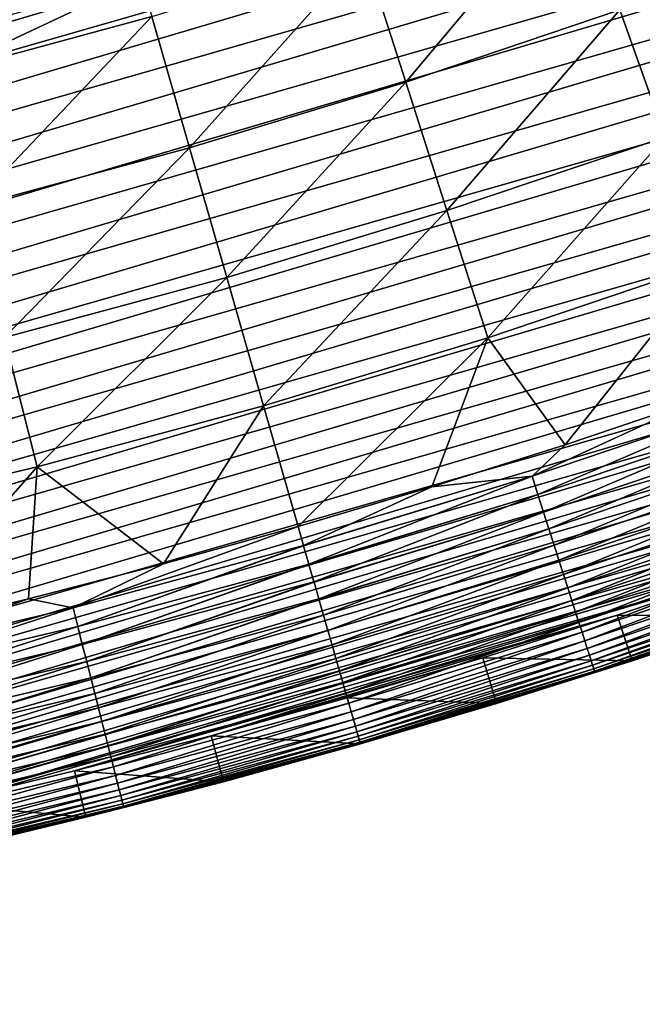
# Model space of a CAD drawing. Header units: millimetres. Extents: x -50 to 50, y -50 to 50.
# Tile 134 of 256: x 11.6 to 15.6, y -49.7 to -43.5. Entities that reach past the tile are written whole.
import ezdxf

# ---------------------------------------------------------------- set-up
doc = ezdxf.new("R2010")
doc.units = ezdxf.units.MM
doc.header["$LTSCALE"] = 65.185185
for name, color, linetype in [('37', 7, 'CONTINUOUS'), ('38', 7, 'CONTINUOUS'), ('39', 7, 'CONTINUOUS'), ('40', 7, 'CONTINUOUS'), ('41', 7, 'CONTINUOUS'), ('42', 7, 'CONTINUOUS'), ('43', 7, 'CONTINUOUS'), ('44', 7, 'CONTINUOUS')]:
    doc.layers.add(name, color=color, linetype=linetype)

msp = doc.modelspace()

# ---------------------------------------------------------------- linework, layer by layer
at = {"layer": '37', "color": 15, "linetype": 'Continuous', "true_color": 0xaf503c}
for points in [[(15.1231, -42.6414, -2.4271), (14.0643, -43.9036, -1.7726), (13.8027, -43.087, -2.4271), (15.1231, -42.6414, -2.4271)], [(15.4097, -43.4495, -1.7726), (14.0643, -43.9036, -1.7726), (15.1231, -42.6414, -2.4271), (15.4097, -43.4495, -1.7726)], [(16.7405, -42.9543, -1.7726), (15.6932, -44.2488, -1.106), (15.4097, -43.4495, -1.7726), (16.7405, -42.9543, -1.7726)], [(13.8027, -43.087, -2.4271), (12.7055, -44.3159, -1.7726), (12.4692, -43.4916, -2.4271), (13.8027, -43.087, -2.4271)], [(14.0643, -43.9036, -1.7726), (12.7055, -44.3159, -1.7726), (13.8027, -43.087, -2.4271), (14.0643, -43.9036, -1.7726)], [(12.4692, -43.4916, -2.4271), (11.1239, -43.8551, -2.4271), (12.4011, -43.2542, -2.612), (12.4692, -43.4916, -2.4271)], [(12.4011, -43.2542, -2.612), (11.1239, -43.8551, -2.4271), (11.5844, -43.4801, -2.612), (12.4011, -43.2542, -2.612)], [(15.4097, -43.4495, -1.7726), (14.323, -44.7112, -1.106), (14.0643, -43.9036, -1.7726), (15.4097, -43.4495, -1.7726)], [(15.6932, -44.2488, -1.106), (14.323, -44.7112, -1.106), (15.4097, -43.4495, -1.7726), (15.6932, -44.2488, -1.106)], [(12.4692, -43.4916, -2.4271), (11.3347, -44.6863, -1.7726), (11.1239, -43.8551, -2.4271), (12.4692, -43.4916, -2.4271)], [(12.7055, -44.3159, -1.7726), (11.3347, -44.6863, -1.7726), (12.4692, -43.4916, -2.4271), (12.7055, -44.3159, -1.7726)], [(14.0643, -43.9036, -1.7726), (12.9393, -45.1311, -1.106), (12.7055, -44.3159, -1.7726), (14.0643, -43.9036, -1.7726)], [(14.323, -44.7112, -1.106), (12.9393, -45.1311, -1.106), (14.0643, -43.9036, -1.7726), (14.323, -44.7112, -1.106)], [(15.6932, -44.2488, -1.106), (14.5788, -45.5096, -0.4273), (14.323, -44.7112, -1.106), (15.6932, -44.2488, -1.106)], [(15.9735, -45.039, -0.4273), (14.5788, -45.5096, -0.4273), (15.6932, -44.2488, -1.106), (15.9735, -45.039, -0.4273)], [(12.7055, -44.3159, -1.7726), (11.5433, -45.5083, -1.106), (11.3347, -44.6863, -1.7726), (12.7055, -44.3159, -1.7726)], [(12.9393, -45.1311, -1.106), (11.5433, -45.5083, -1.106), (12.7055, -44.3159, -1.7726), (12.9393, -45.1311, -1.106)], [(14.323, -44.7112, -1.106), (13.1704, -45.937, -0.4273), (12.9393, -45.1311, -1.106), (14.323, -44.7112, -1.106)], [(14.5788, -45.5096, -0.4273), (13.1704, -45.937, -0.4273), (14.323, -44.7112, -1.106), (14.5788, -45.5096, -0.4273)], [(15.9735, -45.039, -0.4273), (15.0651, -46.1817, 0.23), (14.5788, -45.5096, -0.4273), (15.9735, -45.039, -0.4273)], [(15.8964, -45.9021, 0.23), (15.0651, -46.1817, 0.23), (15.9735, -45.039, -0.4273), (15.8964, -45.9021, 0.23)], [(12.9393, -45.1311, -1.106), (11.7494, -46.3209, -0.4273), (11.5433, -45.5083, -1.106), (12.9393, -45.1311, -1.106)], [(13.1704, -45.937, -0.4273), (11.7494, -46.3209, -0.4273), (12.9393, -45.1311, -1.106), (13.1704, -45.937, -0.4273)], [(11.7494, -46.3209, -0.4273), (10.3173, -46.6608, -0.4273), (11.5433, -45.5083, -1.106), (11.7494, -46.3209, -0.4273)], [(14.5788, -45.5096, -0.4273), (13.3879, -46.6955, 0.23), (13.1704, -45.937, -0.4273), (14.5788, -45.5096, -0.4273)], [(14.2288, -46.4462, 0.23), (13.3879, -46.6955, 0.23), (14.5788, -45.5096, -0.4273), (14.2288, -46.4462, 0.23)], [(15.0651, -46.1817, 0.23), (14.2288, -46.4462, 0.23), (14.5788, -45.5096, -0.4273), (15.0651, -46.1817, 0.23)], [(13.1704, -45.937, -0.4273), (12.5426, -46.9297, 0.23), (11.7494, -46.3209, -0.4273), (13.1704, -45.937, -0.4273)], [(13.3879, -46.6955, 0.23), (12.5426, -46.9297, 0.23), (13.1704, -45.937, -0.4273), (13.3879, -46.6955, 0.23)], [(11.7494, -46.3209, -0.4273), (10.8401, -47.352, 0.23), (10.3173, -46.6608, -0.4273), (11.7494, -46.3209, -0.4273)], [(11.6932, -47.1485, 0.23), (10.8401, -47.352, 0.23), (11.7494, -46.3209, -0.4273), (11.6932, -47.1485, 0.23)], [(12.5426, -46.9297, 0.23), (11.6932, -47.1485, 0.23), (11.7494, -46.3209, -0.4273), (12.5426, -46.9297, 0.23)]]:
    msp.add_3dface(points, dxfattribs=at)
at = {"layer": '38', "color": 15, "linetype": 'Continuous', "true_color": 0xaf503c}
for points in [[(16.3321, -47.254, 3.33), (15.486, -47.538, 4.2), (15.486, -47.538, 3.33), (16.3321, -47.254, 3.33)], [(16.3321, -47.254, 4.2), (15.486, -47.538, 4.2), (16.3321, -47.254, 3.33), (16.3321, -47.254, 4.2)], [(15.486, -47.538, 3.33), (14.635, -47.8069, 4.2), (14.635, -47.8069, 3.33), (15.486, -47.538, 3.33)], [(15.486, -47.538, 4.2), (14.635, -47.8069, 4.2), (15.486, -47.538, 3.33), (15.486, -47.538, 4.2)], [(14.635, -47.8069, 3.33), (13.7793, -48.0605, 4.2), (13.7793, -48.0605, 3.33), (14.635, -47.8069, 3.33)], [(14.635, -47.8069, 4.2), (13.7793, -48.0605, 4.2), (14.635, -47.8069, 3.33), (14.635, -47.8069, 4.2)]]:
    msp.add_3dface(points, dxfattribs=at)
at = {"layer": '39', "color": 15, "linetype": 'Continuous', "true_color": 0xaf503c}
for points in [[(-23.3179, -43.8892, 4.5), (43.466, -24.0925, 4.5), (-24.0976, -43.4661, 4.5), (-23.3179, -43.8892, 4.5)], [(43.029, -24.8645, 4.5), (43.466, -24.0925, 4.5), (-23.3179, -43.8892, 4.5), (43.029, -24.8645, 4.5)], [(-22.5308, -44.2984, 4.5), (43.029, -24.8645, 4.5), (-23.3179, -43.8892, 4.5), (-22.5308, -44.2984, 4.5)], [(42.5783, -25.6286, 4.5), (43.029, -24.8645, 4.5), (-22.5308, -44.2984, 4.5), (42.5783, -25.6286, 4.5)], [(-21.7364, -44.6934, 4.5), (42.5783, -25.6286, 4.5), (-22.5308, -44.2984, 4.5), (-21.7364, -44.6934, 4.5)], [(42.114, -26.3846, 4.5), (42.5783, -25.6286, 4.5), (-21.7364, -44.6934, 4.5), (42.114, -26.3846, 4.5)], [(-20.9352, -45.0742, 4.5), (42.114, -26.3846, 4.5), (-21.7364, -44.6934, 4.5), (-20.9352, -45.0742, 4.5)], [(41.6364, -27.1321, 4.5), (42.114, -26.3846, 4.5), (-20.9352, -45.0742, 4.5), (41.6364, -27.1321, 4.5)], [(-20.1273, -45.4407, 4.5), (41.6364, -27.1321, 4.5), (-20.9352, -45.0742, 4.5), (-20.1273, -45.4407, 4.5)], [(41.1454, -27.871, 4.5), (41.6364, -27.1321, 4.5), (-20.1273, -45.4407, 4.5), (41.1454, -27.871, 4.5)], [(-19.313, -45.7926, 4.5), (41.1454, -27.871, 4.5), (-20.1273, -45.4407, 4.5), (-19.313, -45.7926, 4.5)], [(40.6413, -28.601, 4.5), (41.1454, -27.871, 4.5), (-19.313, -45.7926, 4.5), (40.6413, -28.601, 4.5)], [(-18.4925, -46.13, 4.5), (40.6413, -28.601, 4.5), (-19.313, -45.7926, 4.5), (-18.4925, -46.13, 4.5)], [(40.1243, -29.3219, 4.5), (40.6413, -28.601, 4.5), (-18.4925, -46.13, 4.5), (40.1243, -29.3219, 4.5)], [(-17.6662, -46.4527, 4.5), (40.1243, -29.3219, 4.5), (-18.4925, -46.13, 4.5), (-17.6662, -46.4527, 4.5)], [(39.5945, -30.0335, 4.5), (40.1243, -29.3219, 4.5), (-17.6662, -46.4527, 4.5), (39.5945, -30.0335, 4.5)], [(-16.8341, -46.7606, 4.5), (39.5945, -30.0335, 4.5), (-17.6662, -46.4527, 4.5), (-16.8341, -46.7606, 4.5)], [(39.0521, -30.7355, 4.5), (39.5945, -30.0335, 4.5), (-16.8341, -46.7606, 4.5), (39.0521, -30.7355, 4.5)], [(-15.9968, -47.0535, 4.5), (39.0521, -30.7355, 4.5), (-16.8341, -46.7606, 4.5), (-15.9968, -47.0535, 4.5)], [(38.4972, -31.4276, 4.5), (39.0521, -30.7355, 4.5), (-15.9968, -47.0535, 4.5), (38.4972, -31.4276, 4.5)], [(-15.1543, -47.3315, 4.5), (38.4972, -31.4276, 4.5), (-15.9968, -47.0535, 4.5), (-15.1543, -47.3315, 4.5)], [(37.9301, -32.1098, 4.5), (38.4972, -31.4276, 4.5), (-15.1543, -47.3315, 4.5), (37.9301, -32.1098, 4.5)], [(-14.3071, -47.5944, 4.5), (37.9301, -32.1098, 4.5), (-15.1543, -47.3315, 4.5), (-14.3071, -47.5944, 4.5)], [(37.3509, -32.7817, 4.5), (37.9301, -32.1098, 4.5), (-14.3071, -47.5944, 4.5), (37.3509, -32.7817, 4.5)], [(-13.4552, -47.8422, 4.5), (37.3509, -32.7817, 4.5), (-14.3071, -47.5944, 4.5), (-13.4552, -47.8422, 4.5)], [(36.7597, -33.4433, 4.5), (37.3509, -32.7817, 4.5), (-13.4552, -47.8422, 4.5), (36.7597, -33.4433, 4.5)], [(-12.5991, -48.0747, 4.5), (36.7597, -33.4433, 4.5), (-13.4552, -47.8422, 4.5), (-12.5991, -48.0747, 4.5)], [(36.1569, -34.0941, 4.5), (36.7597, -33.4433, 4.5), (-12.5991, -48.0747, 4.5), (36.1569, -34.0941, 4.5)], [(-11.7389, -48.2918, 4.5), (36.1569, -34.0941, 4.5), (-12.5991, -48.0747, 4.5), (-11.7389, -48.2918, 4.5)], [(35.5425, -34.7341, 4.5), (36.1569, -34.0941, 4.5), (-11.7389, -48.2918, 4.5), (35.5425, -34.7341, 4.5)], [(-10.8751, -48.4936, 4.5), (35.5425, -34.7341, 4.5), (-11.7389, -48.2918, 4.5), (-10.8751, -48.4936, 4.5)], [(34.9169, -35.363, 4.5), (35.5425, -34.7341, 4.5), (-10.8751, -48.4936, 4.5), (34.9169, -35.363, 4.5)], [(-10.0077, -48.68, 4.5), (34.9169, -35.363, 4.5), (-10.8751, -48.4936, 4.5), (-10.0077, -48.68, 4.5)], [(34.28, -35.9807, 4.5), (34.9169, -35.363, 4.5), (-10.0077, -48.68, 4.5), (34.28, -35.9807, 4.5)], [(-9.1372, -48.8508, 4.5), (34.28, -35.9807, 4.5), (-10.0077, -48.68, 4.5), (-9.1372, -48.8508, 4.5)], [(33.6324, -36.5868, 4.5), (34.28, -35.9807, 4.5), (-9.1372, -48.8508, 4.5), (33.6324, -36.5868, 4.5)], [(-8.2637, -49.0061, 4.5), (33.6324, -36.5868, 4.5), (-9.1372, -48.8508, 4.5), (-8.2637, -49.0061, 4.5)], [(32.9739, -37.1814, 4.5), (33.6324, -36.5868, 4.5), (-8.2637, -49.0061, 4.5), (32.9739, -37.1814, 4.5)], [(-7.3877, -49.1457, 4.5), (32.9739, -37.1814, 4.5), (-8.2637, -49.0061, 4.5), (-7.3877, -49.1457, 4.5)], [(32.305, -37.764, 4.5), (32.9739, -37.1814, 4.5), (-7.3877, -49.1457, 4.5), (32.305, -37.764, 4.5)], [(-6.5092, -49.2697, 4.5), (32.305, -37.764, 4.5), (-7.3877, -49.1457, 4.5), (-6.5092, -49.2697, 4.5)], [(31.6257, -38.3347, 4.5), (32.305, -37.764, 4.5), (-6.5092, -49.2697, 4.5), (31.6257, -38.3347, 4.5)], [(-5.6288, -49.378, 4.5), (31.6257, -38.3347, 4.5), (-6.5092, -49.2697, 4.5), (-5.6288, -49.378, 4.5)], [(30.9364, -38.8931, 4.5), (31.6257, -38.3347, 4.5), (-5.6288, -49.378, 4.5), (30.9364, -38.8931, 4.5)], [(-4.7465, -49.4705, 4.5), (30.9364, -38.8931, 4.5), (-5.6288, -49.378, 4.5), (-4.7465, -49.4705, 4.5)], [(30.2372, -39.4391, 4.5), (30.9364, -38.8931, 4.5), (-4.7465, -49.4705, 4.5), (30.2372, -39.4391, 4.5)], [(-3.8627, -49.5473, 4.5), (30.2372, -39.4391, 4.5), (-4.7465, -49.4705, 4.5), (-3.8627, -49.5473, 4.5)], [(29.5284, -39.9726, 4.5), (30.2372, -39.4391, 4.5), (-3.8627, -49.5473, 4.5), (29.5284, -39.9726, 4.5)], [(-2.9776, -49.6083, 4.5), (29.5284, -39.9726, 4.5), (-3.8627, -49.5473, 4.5), (-2.9776, -49.6083, 4.5)], [(28.8102, -40.4933, 4.5), (29.5284, -39.9726, 4.5), (-2.9776, -49.6083, 4.5), (28.8102, -40.4933, 4.5)], [(-2.0917, -49.6535, 4.5), (28.8102, -40.4933, 4.5), (-2.9776, -49.6083, 4.5), (-2.0917, -49.6535, 4.5)], [(28.0828, -41.0011, 4.5), (28.8102, -40.4933, 4.5), (-2.0917, -49.6535, 4.5), (28.0828, -41.0011, 4.5)], [(-1.205, -49.6829, 4.5), (28.0828, -41.0011, 4.5), (-2.0917, -49.6535, 4.5), (-1.205, -49.6829, 4.5)], [(27.3464, -41.4959, 4.5), (28.0828, -41.0011, 4.5), (-1.205, -49.6829, 4.5), (27.3464, -41.4959, 4.5)], [(-0.318, -49.6965, 4.5), (27.3464, -41.4959, 4.5), (-1.205, -49.6829, 4.5), (-0.318, -49.6965, 4.5)], [(26.6014, -41.9774, 4.5), (27.3464, -41.4959, 4.5), (-0.318, -49.6965, 4.5), (26.6014, -41.9774, 4.5)], [(0.5692, -49.6942, 4.5), (26.6014, -41.9774, 4.5), (-0.318, -49.6965, 4.5), (0.5692, -49.6942, 4.5)], [(25.8478, -42.4456, 4.5), (26.6014, -41.9774, 4.5), (0.5692, -49.6942, 4.5), (25.8478, -42.4456, 4.5)], [(1.456, -49.676, 4.5), (25.8478, -42.4456, 4.5), (0.5692, -49.6942, 4.5), (1.456, -49.676, 4.5)], [(25.0861, -42.9002, 4.5), (25.8478, -42.4456, 4.5), (1.456, -49.676, 4.5), (25.0861, -42.9002, 4.5)], [(2.3426, -49.6421, 4.5), (25.0861, -42.9002, 4.5), (1.456, -49.676, 4.5), (2.3426, -49.6421, 4.5)], [(24.3163, -43.3412, 4.5), (25.0861, -42.9002, 4.5), (2.3426, -49.6421, 4.5), (24.3163, -43.3412, 4.5)], [(3.2283, -49.5923, 4.5), (24.3163, -43.3412, 4.5), (2.3426, -49.6421, 4.5), (3.2283, -49.5923, 4.5)], [(23.5388, -43.7684, 4.5), (24.3163, -43.3412, 4.5), (3.2283, -49.5923, 4.5), (23.5388, -43.7684, 4.5)], [(4.113, -49.5268, 4.5), (23.5388, -43.7684, 4.5), (3.2283, -49.5923, 4.5), (4.113, -49.5268, 4.5)], [(22.7537, -44.1816, 4.5), (23.5388, -43.7684, 4.5), (4.113, -49.5268, 4.5), (22.7537, -44.1816, 4.5)], [(4.9964, -49.4454, 4.5), (22.7537, -44.1816, 4.5), (4.113, -49.5268, 4.5), (4.9964, -49.4454, 4.5)], [(21.9615, -44.5807, 4.5), (22.7537, -44.1816, 4.5), (4.9964, -49.4454, 4.5), (21.9615, -44.5807, 4.5)], [(5.8782, -49.3483, 4.5), (21.9615, -44.5807, 4.5), (4.9964, -49.4454, 4.5), (5.8782, -49.3483, 4.5)], [(21.1622, -44.9657, 4.5), (21.9615, -44.5807, 4.5), (5.8782, -49.3483, 4.5), (21.1622, -44.9657, 4.5)], [(6.7581, -49.2355, 4.5), (21.1622, -44.9657, 4.5), (5.8782, -49.3483, 4.5), (6.7581, -49.2355, 4.5)], [(20.3562, -45.3363, 4.5), (21.1622, -44.9657, 4.5), (6.7581, -49.2355, 4.5), (20.3562, -45.3363, 4.5)], [(7.6359, -49.107, 4.5), (20.3562, -45.3363, 4.5), (6.7581, -49.2355, 4.5), (7.6359, -49.107, 4.5)], [(19.5437, -45.6925, 4.5), (20.3562, -45.3363, 4.5), (7.6359, -49.107, 4.5), (19.5437, -45.6925, 4.5)], [(8.5112, -48.9628, 4.5), (19.5437, -45.6925, 4.5), (7.6359, -49.107, 4.5), (8.5112, -48.9628, 4.5)], [(18.725, -46.034, 4.5), (19.5437, -45.6925, 4.5), (8.5112, -48.9628, 4.5), (18.725, -46.034, 4.5)], [(9.3839, -48.803, 4.5), (18.725, -46.034, 4.5), (8.5112, -48.9628, 4.5), (9.3839, -48.803, 4.5)], [(17.9003, -46.361, 4.5), (18.725, -46.034, 4.5), (9.3839, -48.803, 4.5), (17.9003, -46.361, 4.5)], [(10.2535, -48.6277, 4.5), (17.9003, -46.361, 4.5), (9.3839, -48.803, 4.5), (10.2535, -48.6277, 4.5)], [(17.0699, -46.6731, 4.5), (17.9003, -46.361, 4.5), (10.2535, -48.6277, 4.5), (17.0699, -46.6731, 4.5)], [(11.1199, -48.4369, 4.5), (17.0699, -46.6731, 4.5), (10.2535, -48.6277, 4.5), (11.1199, -48.4369, 4.5)], [(16.2341, -46.9704, 4.5), (17.0699, -46.6731, 4.5), (11.1199, -48.4369, 4.5), (16.2341, -46.9704, 4.5)], [(11.9827, -48.2307, 4.5), (16.2341, -46.9704, 4.5), (11.1199, -48.4369, 4.5), (11.9827, -48.2307, 4.5)], [(15.3931, -47.2528, 4.5), (16.2341, -46.9704, 4.5), (11.9827, -48.2307, 4.5), (15.3931, -47.2528, 4.5)], [(12.8415, -48.0091, 4.5), (15.3931, -47.2528, 4.5), (11.9827, -48.2307, 4.5), (12.8415, -48.0091, 4.5)], [(14.5473, -47.52, 4.5), (15.3931, -47.2528, 4.5), (12.8415, -48.0091, 4.5), (14.5473, -47.52, 4.5)], [(13.6966, -47.7722, 4.5), (14.5473, -47.52, 4.5), (12.8415, -48.0091, 4.5), (13.6966, -47.7722, 4.5)]]:
    msp.add_3dface(points, dxfattribs=at)
at = {"layer": '40', "color": 15, "linetype": 'Continuous', "true_color": 0xaf503c}
for points in [[(13.7793, -48.0605, 3.33), (12.9192, -48.2989, 4.2), (12.9192, -48.2989, 3.33), (13.7793, -48.0605, 3.33)], [(13.7793, -48.0605, 3.33), (13.7793, -48.0605, 4.2), (12.9192, -48.2989, 4.2), (13.7793, -48.0605, 3.33)], [(12.9192, -48.2989, 3.33), (12.055, -48.5218, 4.2), (12.055, -48.5218, 3.33), (12.9192, -48.2989, 3.33)], [(12.9192, -48.2989, 4.2), (12.055, -48.5218, 4.2), (12.9192, -48.2989, 3.33), (12.9192, -48.2989, 4.2)], [(12.055, -48.5218, 3.33), (11.187, -48.7293, 4.2), (11.187, -48.7293, 3.33), (12.055, -48.5218, 3.33)], [(12.055, -48.5218, 4.2), (11.187, -48.7293, 4.2), (12.055, -48.5218, 3.33), (12.055, -48.5218, 4.2)]]:
    msp.add_3dface(points, dxfattribs=at)
at = {"layer": '41', "color": 15, "linetype": 'Continuous', "true_color": 0xaf503c}
for points in [[(14.8573, -46.3786, 0.3387), (16.2785, -45.899, 0.3387), (14.8943, -46.4941, 0.4548), (14.8573, -46.3786, 0.3387)], [(14.8573, -46.3786, 0.3387), (15.8964, -45.9021, 0.23), (16.2785, -45.899, 0.3387), (14.8573, -46.3786, 0.3387)], [(15.0651, -46.1817, 0.23), (15.8964, -45.9021, 0.23), (14.8573, -46.3786, 0.3387), (15.0651, -46.1817, 0.23)], [(14.8943, -46.4941, 0.4548), (16.2785, -45.899, 0.3387), (16.3191, -46.0133, 0.4548), (14.8943, -46.4941, 0.4548)], [(14.8943, -46.4941, 0.4548), (16.3191, -46.0133, 0.4548), (14.9298, -46.6049, 0.5758), (14.8943, -46.4941, 0.4548)], [(14.9298, -46.6049, 0.5758), (16.3191, -46.0133, 0.4548), (16.358, -46.123, 0.5758), (14.9298, -46.6049, 0.5758)], [(14.9298, -46.6049, 0.5758), (16.358, -46.123, 0.5758), (14.9637, -46.7108, 0.7017), (14.9298, -46.6049, 0.5758)], [(14.9637, -46.7108, 0.7017), (16.358, -46.123, 0.5758), (16.3951, -46.2277, 0.7017), (14.9637, -46.7108, 0.7017)], [(14.2288, -46.4462, 0.23), (15.0651, -46.1817, 0.23), (14.8573, -46.3786, 0.3387), (14.2288, -46.4462, 0.23)], [(14.9637, -46.7108, 0.7017), (16.3951, -46.2277, 0.7017), (14.996, -46.8115, 0.832), (14.9637, -46.7108, 0.7017)], [(14.996, -46.8115, 0.832), (16.3951, -46.2277, 0.7017), (16.4305, -46.3274, 0.832), (14.996, -46.8115, 0.832)], [(13.4219, -46.8143, 0.3387), (14.8573, -46.3786, 0.3387), (13.4226, -46.8165, 0.3409), (13.4219, -46.8143, 0.3387)], [(13.4219, -46.8143, 0.3387), (14.2288, -46.4462, 0.23), (14.8573, -46.3786, 0.3387), (13.4219, -46.8143, 0.3387)], [(13.4226, -46.8165, 0.3409), (14.8573, -46.3786, 0.3387), (13.4554, -46.9308, 0.4548), (13.4226, -46.8165, 0.3409)], [(13.4554, -46.9308, 0.4548), (14.8573, -46.3786, 0.3387), (14.8943, -46.4941, 0.4548), (13.4554, -46.9308, 0.4548)], [(14.996, -46.8115, 0.832), (16.4305, -46.3274, 0.832), (15.0265, -46.9069, 0.9667), (14.996, -46.8115, 0.832)], [(15.0265, -46.9069, 0.9667), (16.4305, -46.3274, 0.832), (16.464, -46.4218, 0.9667), (15.0265, -46.9069, 0.9667)], [(13.3879, -46.6955, 0.23), (14.2288, -46.4462, 0.23), (13.4219, -46.8143, 0.3387), (13.3879, -46.6955, 0.23)], [(15.0265, -46.9069, 0.9667), (16.464, -46.4218, 0.9667), (15.0554, -46.9969, 1.1055), (15.0265, -46.9069, 0.9667)], [(15.0554, -46.9969, 1.1055), (16.464, -46.4218, 0.9667), (16.4956, -46.5109, 1.1055), (15.0554, -46.9969, 1.1055)], [(13.4554, -46.9308, 0.4548), (14.8943, -46.4941, 0.4548), (13.4559, -46.9329, 0.4569), (13.4554, -46.9308, 0.4548)], [(13.4559, -46.9329, 0.4569), (14.8943, -46.4941, 0.4548), (13.4874, -47.0427, 0.5758), (13.4559, -46.9329, 0.4569)], [(13.4874, -47.0427, 0.5758), (14.8943, -46.4941, 0.4548), (14.9298, -46.6049, 0.5758), (13.4874, -47.0427, 0.5758)], [(15.0554, -46.9969, 1.1055), (16.4956, -46.5109, 1.1055), (15.0824, -47.0812, 1.2481), (15.0554, -46.9969, 1.1055)], [(15.0824, -47.0812, 1.2481), (16.4956, -46.5109, 1.1055), (16.5252, -46.5944, 1.2481), (15.0824, -47.0812, 1.2481)], [(13.4874, -47.0427, 0.5758), (14.9298, -46.6049, 0.5758), (13.4879, -47.0445, 0.5779), (13.4874, -47.0427, 0.5758)], [(13.4879, -47.0445, 0.5779), (14.9298, -46.6049, 0.5758), (13.5181, -47.1495, 0.7017), (13.4879, -47.0445, 0.5779)], [(13.5181, -47.1495, 0.7017), (14.9298, -46.6049, 0.5758), (14.9637, -46.7108, 0.7017), (13.5181, -47.1495, 0.7017)], [(15.0824, -47.0812, 1.2481), (16.5252, -46.5944, 1.2481), (15.1076, -47.1598, 1.3943), (15.0824, -47.0812, 1.2481)], [(15.1076, -47.1598, 1.3943), (16.5252, -46.5944, 1.2481), (16.5528, -46.6721, 1.3943), (15.1076, -47.1598, 1.3943)], [(15.1076, -47.1598, 1.3943), (16.5528, -46.6721, 1.3943), (15.1308, -47.2325, 1.5439), (15.1076, -47.1598, 1.3943)], [(15.1308, -47.2325, 1.5439), (16.5528, -46.6721, 1.3943), (16.5783, -46.7441, 1.5439), (15.1308, -47.2325, 1.5439)], [(13.5181, -47.1495, 0.7017), (14.9637, -46.7108, 0.7017), (13.5185, -47.1512, 0.7037), (13.5181, -47.1495, 0.7017)], [(13.5185, -47.1512, 0.7037), (14.9637, -46.7108, 0.7017), (13.5472, -47.2512, 0.832), (13.5185, -47.1512, 0.7037)], [(13.5472, -47.2512, 0.832), (14.9637, -46.7108, 0.7017), (14.996, -46.8115, 0.832), (13.5472, -47.2512, 0.832)], [(15.1308, -47.2325, 1.5439), (16.5783, -46.7441, 1.5439), (15.1522, -47.2991, 1.6965), (15.1308, -47.2325, 1.5439)], [(15.1522, -47.2991, 1.6965), (16.5783, -46.7441, 1.5439), (16.6017, -46.81, 1.6965), (15.1522, -47.2991, 1.6965)], [(13.5472, -47.2512, 0.832), (14.996, -46.8115, 0.832), (13.5476, -47.2526, 0.834), (13.5472, -47.2512, 0.832)], [(13.5476, -47.2526, 0.834), (14.996, -46.8115, 0.832), (13.5748, -47.3475, 0.9667), (13.5476, -47.2526, 0.834)], [(13.5748, -47.3475, 0.9667), (14.996, -46.8115, 0.832), (15.0265, -46.9069, 0.9667), (13.5748, -47.3475, 0.9667)], [(15.1522, -47.2991, 1.6965), (16.6017, -46.81, 1.6965), (15.1716, -47.3596, 1.8519), (15.1522, -47.2991, 1.6965)], [(15.1716, -47.3596, 1.8519), (16.6017, -46.81, 1.6965), (16.6229, -46.8699, 1.8519), (15.1716, -47.3596, 1.8519)], [(15.1716, -47.3596, 1.8519), (16.6229, -46.8699, 1.8519), (15.1889, -47.4138, 2.0098), (15.1716, -47.3596, 1.8519)], [(15.1889, -47.4138, 2.0098), (16.6229, -46.8699, 1.8519), (16.6419, -46.9235, 2.0098), (15.1889, -47.4138, 2.0098)], [(13.5748, -47.3475, 0.9667), (15.0265, -46.9069, 0.9667), (13.5752, -47.3488, 0.9687), (13.5748, -47.3475, 0.9667)], [(13.5752, -47.3488, 0.9687), (15.0265, -46.9069, 0.9667), (13.6009, -47.4383, 1.1055), (13.5752, -47.3488, 0.9687)], [(13.6009, -47.4383, 1.1055), (15.0265, -46.9069, 0.9667), (15.0554, -46.9969, 1.1055), (13.6009, -47.4383, 1.1055)], [(15.1889, -47.4138, 2.0098), (16.6419, -46.9235, 2.0098), (15.2043, -47.4617, 2.17), (15.1889, -47.4138, 2.0098)], [(15.2043, -47.4617, 2.17), (16.6419, -46.9235, 2.0098), (16.6587, -46.9709, 2.17), (15.2043, -47.4617, 2.17)], [(13.6009, -47.4383, 1.1055), (15.0554, -46.9969, 1.1055), (13.6012, -47.4394, 1.1073), (13.6009, -47.4383, 1.1055)], [(13.6012, -47.4394, 1.1073), (15.0554, -46.9969, 1.1055), (13.6253, -47.5234, 1.2481), (13.6012, -47.4394, 1.1073)], [(13.6253, -47.5234, 1.2481), (15.0554, -46.9969, 1.1055), (15.0824, -47.0812, 1.2481), (13.6253, -47.5234, 1.2481)], [(15.2043, -47.4617, 2.17), (16.6587, -46.9709, 2.17), (15.2176, -47.5032, 2.3321), (15.2043, -47.4617, 2.17)], [(15.2176, -47.5032, 2.3321), (16.6587, -46.9709, 2.17), (16.6733, -47.0119, 2.3321), (15.2176, -47.5032, 2.3321)], [(15.2176, -47.5032, 2.3321), (16.6733, -47.0119, 2.3321), (15.2288, -47.5381, 2.496), (15.2176, -47.5032, 2.3321)], [(15.2288, -47.5381, 2.496), (16.6733, -47.0119, 2.3321), (16.6855, -47.0465, 2.496), (15.2288, -47.5381, 2.496)], [(15.2288, -47.5381, 2.496), (16.6855, -47.0465, 2.496), (15.2378, -47.5664, 2.6612), (15.2288, -47.5381, 2.496)], [(15.2378, -47.5664, 2.6612), (16.6855, -47.0465, 2.496), (16.6955, -47.0746, 2.6612), (15.2378, -47.5664, 2.6612)], [(13.6253, -47.5234, 1.2481), (15.0824, -47.0812, 1.2481), (13.6256, -47.5244, 1.2499), (13.6253, -47.5234, 1.2481)], [(13.6256, -47.5244, 1.2499), (15.0824, -47.0812, 1.2481), (13.648, -47.6028, 1.3943), (13.6256, -47.5244, 1.2499)], [(13.648, -47.6028, 1.3943), (15.0824, -47.0812, 1.2481), (15.1076, -47.1598, 1.3943), (13.648, -47.6028, 1.3943)], [(15.2378, -47.5664, 2.6612), (16.6955, -47.0746, 2.6612), (15.2448, -47.5882, 2.8275), (15.2378, -47.5664, 2.6612)], [(15.2448, -47.5882, 2.8275), (16.6955, -47.0746, 2.6612), (16.7031, -47.0961, 2.8275), (15.2448, -47.5882, 2.8275)], [(15.2448, -47.5882, 2.8275), (16.7031, -47.0961, 2.8275), (15.2496, -47.6033, 2.9946), (15.2448, -47.5882, 2.8275)], [(15.2496, -47.6033, 2.9946), (16.7031, -47.0961, 2.8275), (16.7084, -47.111, 2.9946), (15.2496, -47.6033, 2.9946)], [(15.2496, -47.6033, 2.9946), (16.7084, -47.111, 2.9946), (15.2523, -47.6116, 3.1623), (15.2496, -47.6033, 2.9946)], [(15.2523, -47.6116, 3.1623), (16.7084, -47.111, 2.9946), (16.7114, -47.1193, 3.1623), (15.2523, -47.6116, 3.1623)], [(15.486, -47.538, 3.33), (15.2523, -47.6116, 3.1623), (16.7114, -47.1193, 3.1623), (15.486, -47.538, 3.33)], [(16.3321, -47.254, 3.33), (15.486, -47.538, 3.33), (16.7114, -47.1193, 3.1623), (16.3321, -47.254, 3.33)], [(13.648, -47.6028, 1.3943), (15.1076, -47.1598, 1.3943), (13.6483, -47.6036, 1.396), (13.648, -47.6028, 1.3943)], [(13.6483, -47.6036, 1.396), (15.1076, -47.1598, 1.3943), (13.6691, -47.6761, 1.5439), (13.6483, -47.6036, 1.396)], [(13.6691, -47.6761, 1.5439), (15.1076, -47.1598, 1.3943), (15.1308, -47.2325, 1.5439), (13.6691, -47.6761, 1.5439)], [(13.6691, -47.6761, 1.5439), (15.1308, -47.2325, 1.5439), (13.6883, -47.7434, 1.6965), (13.6691, -47.6761, 1.5439)], [(13.6883, -47.7434, 1.6965), (15.1308, -47.2325, 1.5439), (15.1522, -47.2991, 1.6965), (13.6883, -47.7434, 1.6965)], [(13.6883, -47.7434, 1.6965), (15.1522, -47.2991, 1.6965), (13.7059, -47.8044, 1.8519), (13.6883, -47.7434, 1.6965)], [(13.7059, -47.8044, 1.8519), (15.1522, -47.2991, 1.6965), (15.1716, -47.3596, 1.8519), (13.7059, -47.8044, 1.8519)], [(13.7059, -47.8044, 1.8519), (15.1716, -47.3596, 1.8519), (13.7216, -47.8592, 2.0098), (13.7059, -47.8044, 1.8519)], [(13.7216, -47.8592, 2.0098), (15.1716, -47.3596, 1.8519), (15.1889, -47.4138, 2.0098), (13.7216, -47.8592, 2.0098)], [(13.7216, -47.8592, 2.0098), (15.1889, -47.4138, 2.0098), (13.7354, -47.9075, 2.17), (13.7216, -47.8592, 2.0098)], [(13.7354, -47.9075, 2.17), (15.1889, -47.4138, 2.0098), (15.2043, -47.4617, 2.17), (13.7354, -47.9075, 2.17)], [(13.7354, -47.9075, 2.17), (15.2043, -47.4617, 2.17), (13.7474, -47.9493, 2.3321), (13.7354, -47.9075, 2.17)], [(13.7474, -47.9493, 2.3321), (15.2043, -47.4617, 2.17), (15.2176, -47.5032, 2.3321), (13.7474, -47.9493, 2.3321)], [(13.7474, -47.9493, 2.3321), (15.2176, -47.5032, 2.3321), (13.7575, -47.9846, 2.496), (13.7474, -47.9493, 2.3321)], [(13.7575, -47.9846, 2.496), (15.2176, -47.5032, 2.3321), (15.2288, -47.5381, 2.496), (13.7575, -47.9846, 2.496)], [(13.7575, -47.9846, 2.496), (15.2288, -47.5381, 2.496), (13.7657, -48.0132, 2.6612), (13.7575, -47.9846, 2.496)], [(13.7657, -48.0132, 2.6612), (15.2288, -47.5381, 2.496), (15.2378, -47.5664, 2.6612), (13.7657, -48.0132, 2.6612)], [(15.486, -47.538, 3.33), (14.635, -47.8069, 3.33), (15.2523, -47.6116, 3.1623), (15.486, -47.538, 3.33)], [(13.7657, -48.0132, 2.6612), (15.2378, -47.5664, 2.6612), (13.772, -48.0352, 2.8275), (13.7657, -48.0132, 2.6612)], [(13.772, -48.0352, 2.8275), (15.2378, -47.5664, 2.6612), (15.2448, -47.5882, 2.8275), (13.772, -48.0352, 2.8275)], [(13.772, -48.0352, 2.8275), (15.2448, -47.5882, 2.8275), (13.7764, -48.0504, 2.9946), (13.772, -48.0352, 2.8275)], [(13.7764, -48.0504, 2.9946), (15.2448, -47.5882, 2.8275), (15.2496, -47.6033, 2.9946), (13.7764, -48.0504, 2.9946)], [(13.7764, -48.0504, 2.9946), (15.2496, -47.6033, 2.9946), (13.7788, -48.0588, 3.1623), (13.7764, -48.0504, 2.9946)], [(13.7788, -48.0588, 3.1623), (15.2496, -47.6033, 2.9946), (15.2523, -47.6116, 3.1623), (13.7788, -48.0588, 3.1623)], [(13.7793, -48.0605, 3.33), (13.7788, -48.0588, 3.1623), (15.2523, -47.6116, 3.1623), (13.7793, -48.0605, 3.33)], [(14.635, -47.8069, 3.33), (13.7793, -48.0605, 3.33), (15.2523, -47.6116, 3.1623), (14.635, -47.8069, 3.33)]]:
    msp.add_3dface(points, dxfattribs=at)
at = {"layer": '42', "color": 15, "linetype": 'Continuous', "true_color": 0xaf503c}
for points in [[(13.3879, -46.6955, 0.23), (13.4219, -46.8143, 0.3387), (11.9738, -47.2055, 0.3387), (13.3879, -46.6955, 0.23)], [(12.5426, -46.9297, 0.23), (13.3879, -46.6955, 0.23), (11.9738, -47.2055, 0.3387), (12.5426, -46.9297, 0.23)], [(11.9738, -47.2055, 0.3387), (13.4219, -46.8143, 0.3387), (12.0037, -47.323, 0.4548), (11.9738, -47.2055, 0.3387)], [(13.4219, -46.8143, 0.3387), (13.4226, -46.8165, 0.3409), (12.0037, -47.323, 0.4548), (13.4219, -46.8143, 0.3387)], [(13.4226, -46.8165, 0.3409), (13.4554, -46.9308, 0.4548), (12.0037, -47.323, 0.4548), (13.4226, -46.8165, 0.3409)], [(11.6932, -47.1485, 0.23), (12.5426, -46.9297, 0.23), (11.9738, -47.2055, 0.3387), (11.6932, -47.1485, 0.23)], [(12.0037, -47.323, 0.4548), (13.4554, -46.9308, 0.4548), (12.0323, -47.4358, 0.5758), (12.0037, -47.323, 0.4548)], [(13.4554, -46.9308, 0.4548), (13.4559, -46.9329, 0.4569), (12.0323, -47.4358, 0.5758), (13.4554, -46.9308, 0.4548)], [(13.4559, -46.9329, 0.4569), (13.4874, -47.0427, 0.5758), (12.0323, -47.4358, 0.5758), (13.4559, -46.9329, 0.4569)], [(12.0323, -47.4358, 0.5758), (13.4874, -47.0427, 0.5758), (12.0596, -47.5435, 0.7017), (12.0323, -47.4358, 0.5758)], [(13.4874, -47.0427, 0.5758), (13.4879, -47.0445, 0.5779), (12.0596, -47.5435, 0.7017), (13.4874, -47.0427, 0.5758)], [(13.4879, -47.0445, 0.5779), (13.5181, -47.1495, 0.7017), (12.0596, -47.5435, 0.7017), (13.4879, -47.0445, 0.5779)], [(10.5144, -47.5519, 0.3387), (11.6932, -47.1485, 0.23), (11.9738, -47.2055, 0.3387), (10.5144, -47.5519, 0.3387)], [(10.8401, -47.352, 0.23), (11.6932, -47.1485, 0.23), (10.5144, -47.5519, 0.3387), (10.8401, -47.352, 0.23)], [(12.0596, -47.5435, 0.7017), (13.5181, -47.1495, 0.7017), (12.0856, -47.646, 0.832), (12.0596, -47.5435, 0.7017)], [(13.5181, -47.1495, 0.7017), (13.5185, -47.1512, 0.7037), (12.0856, -47.646, 0.832), (13.5181, -47.1495, 0.7017)], [(13.5185, -47.1512, 0.7037), (13.5472, -47.2512, 0.832), (12.0856, -47.646, 0.832), (13.5185, -47.1512, 0.7037)], [(10.5144, -47.5519, 0.3387), (11.9738, -47.2055, 0.3387), (10.5406, -47.6703, 0.4548), (10.5144, -47.5519, 0.3387)], [(10.5406, -47.6703, 0.4548), (11.9738, -47.2055, 0.3387), (12.0037, -47.323, 0.4548), (10.5406, -47.6703, 0.4548)], [(12.0856, -47.646, 0.832), (13.5472, -47.2512, 0.832), (12.1102, -47.7432, 0.9667), (12.0856, -47.646, 0.832)], [(13.5472, -47.2512, 0.832), (13.5476, -47.2526, 0.834), (12.1102, -47.7432, 0.9667), (13.5472, -47.2512, 0.832)], [(13.5476, -47.2526, 0.834), (13.5748, -47.3475, 0.9667), (12.1102, -47.7432, 0.9667), (13.5476, -47.2526, 0.834)], [(10.5406, -47.6703, 0.4548), (12.0037, -47.323, 0.4548), (10.5657, -47.7839, 0.5758), (10.5406, -47.6703, 0.4548)], [(10.5657, -47.7839, 0.5758), (12.0037, -47.323, 0.4548), (12.0323, -47.4358, 0.5758), (10.5657, -47.7839, 0.5758)], [(12.1102, -47.7432, 0.9667), (13.5748, -47.3475, 0.9667), (12.1335, -47.8347, 1.1055), (12.1102, -47.7432, 0.9667)], [(13.5748, -47.3475, 0.9667), (13.5752, -47.3488, 0.9687), (12.1335, -47.8347, 1.1055), (13.5748, -47.3475, 0.9667)], [(13.5752, -47.3488, 0.9687), (13.6009, -47.4383, 1.1055), (12.1335, -47.8347, 1.1055), (13.5752, -47.3488, 0.9687)], [(10.5657, -47.7839, 0.5758), (12.0323, -47.4358, 0.5758), (10.5897, -47.8924, 0.7017), (10.5657, -47.7839, 0.5758)], [(10.5897, -47.8924, 0.7017), (12.0323, -47.4358, 0.5758), (12.0596, -47.5435, 0.7017), (10.5897, -47.8924, 0.7017)], [(12.1335, -47.8347, 1.1055), (13.6009, -47.4383, 1.1055), (12.1553, -47.9206, 1.2481), (12.1335, -47.8347, 1.1055)], [(13.6009, -47.4383, 1.1055), (13.6012, -47.4394, 1.1073), (12.1553, -47.9206, 1.2481), (13.6009, -47.4383, 1.1055)], [(13.6012, -47.4394, 1.1073), (13.6253, -47.5234, 1.2481), (12.1553, -47.9206, 1.2481), (13.6012, -47.4394, 1.1073)], [(10.5897, -47.8924, 0.7017), (12.0596, -47.5435, 0.7017), (10.6125, -47.9957, 0.832), (10.5897, -47.8924, 0.7017)], [(10.6125, -47.9957, 0.832), (12.0596, -47.5435, 0.7017), (12.0856, -47.646, 0.832), (10.6125, -47.9957, 0.832)], [(12.1553, -47.9206, 1.2481), (13.6253, -47.5234, 1.2481), (12.1755, -48.0006, 1.3943), (12.1553, -47.9206, 1.2481)], [(13.6253, -47.5234, 1.2481), (13.6256, -47.5244, 1.2499), (12.1755, -48.0006, 1.3943), (13.6253, -47.5234, 1.2481)], [(13.6256, -47.5244, 1.2499), (13.648, -47.6028, 1.3943), (12.1755, -48.0006, 1.3943), (13.6256, -47.5244, 1.2499)], [(12.1755, -48.0006, 1.3943), (13.648, -47.6028, 1.3943), (12.1943, -48.0745, 1.5439), (12.1755, -48.0006, 1.3943)], [(13.648, -47.6028, 1.3943), (13.6483, -47.6036, 1.396), (12.1943, -48.0745, 1.5439), (13.648, -47.6028, 1.3943)], [(13.6483, -47.6036, 1.396), (13.6691, -47.6761, 1.5439), (12.1943, -48.0745, 1.5439), (13.6483, -47.6036, 1.396)], [(10.6125, -47.9957, 0.832), (12.0856, -47.646, 0.832), (10.6342, -48.0935, 0.9667), (10.6125, -47.9957, 0.832)], [(10.6342, -48.0935, 0.9667), (12.0856, -47.646, 0.832), (12.1102, -47.7432, 0.9667), (10.6342, -48.0935, 0.9667)], [(12.1943, -48.0745, 1.5439), (13.6691, -47.6761, 1.5439), (12.2115, -48.1424, 1.6965), (12.1943, -48.0745, 1.5439)], [(13.6691, -47.6761, 1.5439), (13.6883, -47.7434, 1.6965), (12.2115, -48.1424, 1.6965), (13.6691, -47.6761, 1.5439)], [(10.6342, -48.0935, 0.9667), (12.1102, -47.7432, 0.9667), (10.6546, -48.1858, 1.1055), (10.6342, -48.0935, 0.9667)], [(10.6546, -48.1858, 1.1055), (12.1102, -47.7432, 0.9667), (12.1335, -47.8347, 1.1055), (10.6546, -48.1858, 1.1055)], [(12.2115, -48.1424, 1.6965), (13.6883, -47.7434, 1.6965), (12.2271, -48.2039, 1.8519), (12.2115, -48.1424, 1.6965)], [(13.6883, -47.7434, 1.6965), (13.7059, -47.8044, 1.8519), (12.2271, -48.2039, 1.8519), (13.6883, -47.7434, 1.6965)], [(12.2271, -48.2039, 1.8519), (13.7059, -47.8044, 1.8519), (12.2411, -48.2591, 2.0098), (12.2271, -48.2039, 1.8519)], [(13.7059, -47.8044, 1.8519), (13.7216, -47.8592, 2.0098), (12.2411, -48.2591, 2.0098), (13.7059, -47.8044, 1.8519)], [(10.6546, -48.1858, 1.1055), (12.1335, -47.8347, 1.1055), (10.6737, -48.2722, 1.2481), (10.6546, -48.1858, 1.1055)], [(10.6737, -48.2722, 1.2481), (12.1335, -47.8347, 1.1055), (12.1553, -47.9206, 1.2481), (10.6737, -48.2722, 1.2481)], [(12.2411, -48.2591, 2.0098), (13.7216, -47.8592, 2.0098), (12.2535, -48.3078, 2.17), (12.2411, -48.2591, 2.0098)], [(13.7216, -47.8592, 2.0098), (13.7354, -47.9075, 2.17), (12.2535, -48.3078, 2.17), (13.7216, -47.8592, 2.0098)], [(10.6737, -48.2722, 1.2481), (12.1553, -47.9206, 1.2481), (10.6915, -48.3528, 1.3943), (10.6737, -48.2722, 1.2481)], [(10.6915, -48.3528, 1.3943), (12.1553, -47.9206, 1.2481), (12.1755, -48.0006, 1.3943), (10.6915, -48.3528, 1.3943)], [(12.2535, -48.3078, 2.17), (13.7354, -47.9075, 2.17), (12.2642, -48.35, 2.3321), (12.2535, -48.3078, 2.17)], [(13.7354, -47.9075, 2.17), (13.7474, -47.9493, 2.3321), (12.2642, -48.35, 2.3321), (13.7354, -47.9075, 2.17)], [(12.2642, -48.35, 2.3321), (13.7474, -47.9493, 2.3321), (12.2732, -48.3856, 2.496), (12.2642, -48.35, 2.3321)], [(13.7474, -47.9493, 2.3321), (13.7575, -47.9846, 2.496), (12.2732, -48.3856, 2.496), (13.7474, -47.9493, 2.3321)], [(12.2732, -48.3856, 2.496), (13.7575, -47.9846, 2.496), (12.2805, -48.4144, 2.6612), (12.2732, -48.3856, 2.496)], [(13.7575, -47.9846, 2.496), (13.7657, -48.0132, 2.6612), (12.2805, -48.4144, 2.6612), (13.7575, -47.9846, 2.496)], [(10.6915, -48.3528, 1.3943), (12.1755, -48.0006, 1.3943), (10.708, -48.4273, 1.5439), (10.6915, -48.3528, 1.3943)], [(10.708, -48.4273, 1.5439), (12.1755, -48.0006, 1.3943), (12.1943, -48.0745, 1.5439), (10.708, -48.4273, 1.5439)], [(12.2805, -48.4144, 2.6612), (13.7657, -48.0132, 2.6612), (12.2862, -48.4366, 2.8275), (12.2805, -48.4144, 2.6612)], [(13.7657, -48.0132, 2.6612), (13.772, -48.0352, 2.8275), (12.2862, -48.4366, 2.8275), (13.7657, -48.0132, 2.6612)], [(12.2862, -48.4366, 2.8275), (13.772, -48.0352, 2.8275), (12.29, -48.4519, 2.9946), (12.2862, -48.4366, 2.8275)], [(13.772, -48.0352, 2.8275), (13.7764, -48.0504, 2.9946), (12.29, -48.4519, 2.9946), (13.772, -48.0352, 2.8275)], [(12.29, -48.4519, 2.9946), (13.7764, -48.0504, 2.9946), (12.2922, -48.4604, 3.1623), (12.29, -48.4519, 2.9946)], [(13.7764, -48.0504, 2.9946), (13.7788, -48.0588, 3.1623), (12.2922, -48.4604, 3.1623), (13.7764, -48.0504, 2.9946)], [(10.708, -48.4273, 1.5439), (12.1943, -48.0745, 1.5439), (10.7231, -48.4957, 1.6965), (10.708, -48.4273, 1.5439)], [(10.7231, -48.4957, 1.6965), (12.1943, -48.0745, 1.5439), (12.2115, -48.1424, 1.6965), (10.7231, -48.4957, 1.6965)], [(13.7788, -48.0588, 3.1623), (12.9192, -48.2989, 3.33), (12.2922, -48.4604, 3.1623), (13.7788, -48.0588, 3.1623)], [(13.7793, -48.0605, 3.33), (12.9192, -48.2989, 3.33), (13.7788, -48.0588, 3.1623), (13.7793, -48.0605, 3.33)], [(10.7231, -48.4957, 1.6965), (12.2115, -48.1424, 1.6965), (10.7368, -48.5577, 1.8519), (10.7231, -48.4957, 1.6965)], [(10.7368, -48.5577, 1.8519), (12.2115, -48.1424, 1.6965), (12.2271, -48.2039, 1.8519), (10.7368, -48.5577, 1.8519)], [(10.7368, -48.5577, 1.8519), (12.2271, -48.2039, 1.8519), (10.7491, -48.6133, 2.0098), (10.7368, -48.5577, 1.8519)], [(10.7491, -48.6133, 2.0098), (12.2271, -48.2039, 1.8519), (12.2411, -48.2591, 2.0098), (10.7491, -48.6133, 2.0098)], [(10.7491, -48.6133, 2.0098), (12.2411, -48.2591, 2.0098), (10.76, -48.6624, 2.17), (10.7491, -48.6133, 2.0098)], [(10.76, -48.6624, 2.17), (12.2411, -48.2591, 2.0098), (12.2535, -48.3078, 2.17), (10.76, -48.6624, 2.17)], [(12.9192, -48.2989, 3.33), (12.055, -48.5218, 3.33), (12.2922, -48.4604, 3.1623), (12.9192, -48.2989, 3.33)], [(10.76, -48.6624, 2.17), (12.2535, -48.3078, 2.17), (10.7694, -48.7048, 2.3321), (10.76, -48.6624, 2.17)], [(10.7694, -48.7048, 2.3321), (12.2535, -48.3078, 2.17), (12.2642, -48.35, 2.3321), (10.7694, -48.7048, 2.3321)], [(10.7694, -48.7048, 2.3321), (12.2642, -48.35, 2.3321), (10.7773, -48.7407, 2.496), (10.7694, -48.7048, 2.3321)], [(10.7773, -48.7407, 2.496), (12.2642, -48.35, 2.3321), (12.2732, -48.3856, 2.496), (10.7773, -48.7407, 2.496)], [(10.7773, -48.7407, 2.496), (12.2732, -48.3856, 2.496), (10.7837, -48.7697, 2.6612), (10.7773, -48.7407, 2.496)], [(10.7837, -48.7697, 2.6612), (12.2732, -48.3856, 2.496), (12.2805, -48.4144, 2.6612), (10.7837, -48.7697, 2.6612)], [(10.7837, -48.7697, 2.6612), (12.2805, -48.4144, 2.6612), (10.7886, -48.792, 2.8275), (10.7837, -48.7697, 2.6612)], [(10.7886, -48.792, 2.8275), (12.2805, -48.4144, 2.6612), (12.2862, -48.4366, 2.8275), (10.7886, -48.792, 2.8275)], [(10.7886, -48.792, 2.8275), (12.2862, -48.4366, 2.8275), (10.7921, -48.8075, 2.9946), (10.7886, -48.792, 2.8275)], [(10.7921, -48.8075, 2.9946), (12.2862, -48.4366, 2.8275), (12.29, -48.4519, 2.9946), (10.7921, -48.8075, 2.9946)], [(10.7921, -48.8075, 2.9946), (12.29, -48.4519, 2.9946), (10.794, -48.8161, 3.1623), (10.7921, -48.8075, 2.9946)], [(10.794, -48.8161, 3.1623), (12.29, -48.4519, 2.9946), (12.2922, -48.4604, 3.1623), (10.794, -48.8161, 3.1623)], [(11.187, -48.7293, 3.33), (10.794, -48.8161, 3.1623), (12.2922, -48.4604, 3.1623), (11.187, -48.7293, 3.33)], [(12.055, -48.5218, 3.33), (11.187, -48.7293, 3.33), (12.2922, -48.4604, 3.1623), (12.055, -48.5218, 3.33)]]:
    msp.add_3dface(points, dxfattribs=at)
at = {"layer": '43', "color": 15, "linetype": 'Continuous', "true_color": 0xaf503c}
for points in [[(16.3321, -47.254, 4.2), (16.2341, -46.9704, 4.5), (15.3931, -47.2528, 4.5), (16.3321, -47.254, 4.2)], [(15.486, -47.538, 4.2), (15.3931, -47.2528, 4.5), (14.5473, -47.52, 4.5), (15.486, -47.538, 4.2)], [(15.486, -47.538, 4.2), (16.3321, -47.254, 4.2), (15.3931, -47.2528, 4.5), (15.486, -47.538, 4.2)], [(14.635, -47.8069, 4.2), (14.5473, -47.52, 4.5), (13.6966, -47.7722, 4.5), (14.635, -47.8069, 4.2)], [(14.635, -47.8069, 4.2), (15.486, -47.538, 4.2), (14.5473, -47.52, 4.5), (14.635, -47.8069, 4.2)], [(13.7793, -48.0605, 4.2), (14.635, -47.8069, 4.2), (13.6966, -47.7722, 4.5), (13.7793, -48.0605, 4.2)]]:
    msp.add_3dface(points, dxfattribs=at)
at = {"layer": '44', "color": 15, "linetype": 'Continuous', "true_color": 0xaf503c}
for points in [[(13.7793, -48.0605, 4.2), (13.6966, -47.7722, 4.5), (12.8415, -48.0091, 4.5), (13.7793, -48.0605, 4.2)], [(12.8415, -48.0091, 4.5), (11.9827, -48.2307, 4.5), (12.9192, -48.2989, 4.2), (12.8415, -48.0091, 4.5)], [(13.7793, -48.0605, 4.2), (12.8415, -48.0091, 4.5), (12.9192, -48.2989, 4.2), (13.7793, -48.0605, 4.2)], [(11.9827, -48.2307, 4.5), (11.1199, -48.4369, 4.5), (12.055, -48.5218, 4.2), (11.9827, -48.2307, 4.5)], [(11.9827, -48.2307, 4.5), (12.055, -48.5218, 4.2), (12.9192, -48.2989, 4.2), (11.9827, -48.2307, 4.5)], [(11.1199, -48.4369, 4.5), (11.187, -48.7293, 4.2), (12.055, -48.5218, 4.2), (11.1199, -48.4369, 4.5)]]:
    msp.add_3dface(points, dxfattribs=at)

doc.saveas('drawing.dxf')
